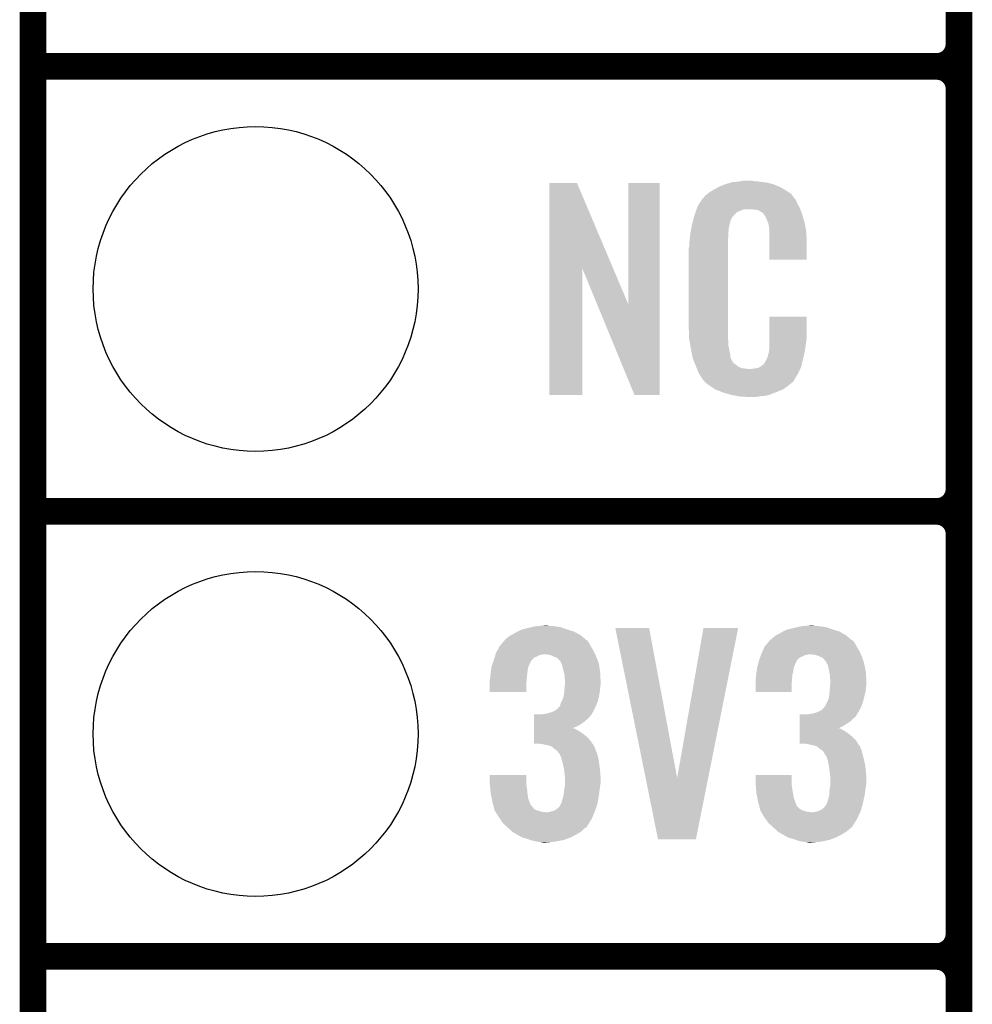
# Model space of a CAD drawing. Extents: x -1.3 to 24.2, y -3.9 to 39.2.
# Tile 2 of 21: x -1.3 to 4.1, y 1 to 6.6. Entities that reach past the tile are written whole.
import ezdxf

# ---------------------------------------------------------------- set-up
doc = ezdxf.new("R2010")
doc.units = 0
doc.layers.get('0').update_dxf_attribs({"linetype": 'CONTINUOUS'})
for name, color, linetype in [('GNSS_MAX_3_CLICK_V100_GKO', 9, 'CONTINUOUS'), ('GNSS_MAX_3_CLICK_V100_GTO', 11, 'CONTINUOUS'), ('GNSS_MAX_3_CLICK_V100_GTS', 8, 'CONTINUOUS')]:
    doc.layers.add(name, color=color, linetype=linetype)

# ---------------------------------------------------------------- blocks, each defined once
blk = doc.blocks.new('ROUND_22')
blk.add_circle((0, 0), 0.9271)

msp = doc.modelspace()

# ---------------------------------------------------------------- linework, layer by layer
at = {"layer": 'GNSS_MAX_3_CLICK_V100_GKO', "const_width": 0.1524}
msp.add_lwpolyline([(-1.27, -3.81), (-1.27, 36.83)], dxfattribs=at)
at = {"layer": 'GNSS_MAX_3_CLICK_V100_GTO', "const_width": 0.1524}
for points in [[(4.0132, -0.5588), (4.0132, 18.3388)], [(4.0132, 6.477), (4.0132, 8.763)], [(-1.27, 6.35), (3.8862, 6.35)], [(-1.27, 6.35), (3.8862, 6.35)], [(4.0132, 3.937), (4.0132, 6.223)], [(-1.27, 3.81), (3.8862, 3.81)], [(-1.27, 3.81), (3.8862, 3.81)], [(4.0132, 1.397), (4.0132, 3.683)], [(-1.27, 1.27), (3.8862, 1.27)], [(-1.27, 1.27), (3.8862, 1.27)]]:
    msp.add_lwpolyline(points, dxfattribs=at)
for points in [[(3.8862, 6.35, 0.4142136), (4.0132, 6.477)], [(4.0132, 6.223, 0.4142136), (3.8862, 6.35)], [(4.0132, 6.223, 0.4142136), (3.8862, 6.35)], [(3.8862, 3.81, 0.4142136), (4.0132, 3.937)], [(4.0132, 3.683, 0.4142136), (3.8862, 3.81)], [(4.0132, 3.683, 0.4142136), (3.8862, 3.81)], [(3.8862, 1.27, 0.4142136), (4.0132, 1.397)], [(4.0132, 1.143, 0.4142136), (3.8862, 1.27)], [(4.0132, 1.143, 0.4142136), (3.8862, 1.27)]]:
    msp.add_lwpolyline(points, format="xyb", dxfattribs=at)
at = {"layer": 'GNSS_MAX_3_CLICK_V100_GTO'}
for points in [[(1.676412, 5.196728), (1.67642, 5.684506), (2.040148, 5.196728), (1.833884, 5.684506)], [(1.67642, 5.684506), (1.676422, 5.68452), (1.833884, 5.684506), (1.676422, 5.68452)], [(2.12598, 4.993748), (2.126, 5.684498), (2.306306, 4.993748), (2.30632, 5.684498)], [(2.126, 5.684498), (2.126002, 5.68452), (2.30632, 5.684498), (2.126002, 5.68452)], [(2.672078, 5.67436), (2.679698, 5.6769), (2.962368, 5.67436), (2.956562, 5.6769)], [(2.679698, 5.6769), (2.69494, 5.68198), (2.956562, 5.6769), (2.936242, 5.68198)], [(2.69494, 5.68198), (2.711874, 5.68706), (2.936242, 5.68198), (2.91592, 5.68706)], [(2.711874, 5.68706), (2.720342, 5.6896), (2.91592, 5.68706), (2.8956, 5.6896)], [(2.720342, 5.6896), (2.75082, 5.69214), (2.8956, 5.6896), (2.87528, 5.69214)], [(2.75082, 5.69214), (2.76606, 5.69468), (2.87528, 5.69214), (2.860042, 5.69468)], [(2.76606, 5.69468), (2.781302, 5.69722), (2.844802, 5.69468), (2.834642, 5.69722)], [(2.562864, 5.610862), (2.579186, 5.623558), (3.06469, 5.610862), (3.055622, 5.623558)], [(2.579186, 5.623558), (2.58572, 5.62864), (3.055622, 5.623558), (3.047492, 5.62864)], [(2.58572, 5.62864), (2.597694, 5.63626), (3.047492, 5.62864), (3.0353, 5.63626)], [(2.597694, 5.63626), (2.61366, 5.646418), (3.0353, 5.63626), (3.01837, 5.646418)], [(2.61366, 5.646418), (2.637246, 5.65912), (3.01837, 5.646418), (2.9972, 5.65912)], [(2.637246, 5.65912), (2.64668, 5.6642), (2.9972, 5.65912), (2.98559, 5.6642)], [(2.64668, 5.6642), (2.672078, 5.67436), (2.98559, 5.6642), (2.962368, 5.67436)], [(2.522222, 5.552442), (2.532082, 5.56768), (3.099492, 5.552442), (3.09118, 5.56768)], [(2.532082, 5.56768), (2.546874, 5.590536), (3.09118, 5.56768), (3.081022, 5.590536)], [(2.546874, 5.590536), (2.550166, 5.595622), (3.081022, 5.590536), (3.07594, 5.595622)], [(2.550166, 5.595622), (2.555242, 5.598166), (3.07594, 5.595622), (3.073396, 5.598166)], [(2.555242, 5.598166), (2.556762, 5.6007), (3.073396, 5.598166), (3.070862, 5.6007)], [(2.556762, 5.6007), (2.55981, 5.605778), (3.070862, 5.6007), (3.06832, 5.605778)], [(2.55981, 5.605778), (2.562864, 5.610862), (3.06832, 5.605778), (3.06469, 5.610862)], [(2.50444, 5.50164), (2.510662, 5.519416), (2.7305, 5.50164), (2.74828, 5.519416)], [(2.510662, 5.519416), (2.515996, 5.534658), (2.74828, 5.519416), (2.786376, 5.534658)], [(2.515996, 5.53466), (2.517774, 5.539738), (3.108234, 5.53466), (3.10642, 5.539738)], [(2.515996, 5.534658), (2.515996, 5.53466), (2.786376, 5.534658), (2.834638, 5.53466)], [(2.517774, 5.539738), (2.522222, 5.552442), (3.10642, 5.539738), (3.099492, 5.552442)], [(2.85242, 5.53212), (2.834638, 5.53466), (3.109142, 5.53212), (3.108234, 5.53466)], [(2.867658, 5.52958), (2.85242, 5.53212), (3.110048, 5.52958), (3.109142, 5.53212)], [(2.875278, 5.524502), (2.867658, 5.52958), (3.111862, 5.524502), (3.110048, 5.52958)], [(2.890516, 5.516882), (2.875278, 5.524502), (3.114584, 5.516882), (3.111862, 5.524502)], [(2.895598, 5.511802), (2.890516, 5.516882), (3.116398, 5.511802), (3.114584, 5.516882)], [(2.901044, 5.50418), (2.895598, 5.511802), (3.119118, 5.50418), (3.116398, 5.511802)], [(2.4896, 5.443218), (2.49174, 5.45338), (2.70256, 5.443218), (2.70533, 5.45338)], [(2.49174, 5.45338), (2.496418, 5.471158), (2.70533, 5.45338), (2.710178, 5.471158)], [(2.496418, 5.471158), (2.502434, 5.494018), (2.710178, 5.471158), (2.722878, 5.494018)], [(2.502434, 5.494018), (2.50444, 5.50164), (2.722878, 5.494018), (2.7305, 5.50164)], [(2.908298, 5.494022), (2.901044, 5.50418), (3.122108, 5.494022), (3.119118, 5.50418)], [(2.91846, 5.47116), (2.908298, 5.494022), (3.128832, 5.47116), (3.122108, 5.494022)], [(2.922524, 5.461002), (2.91846, 5.47116), (3.13182, 5.461002), (3.128832, 5.47116)], [(2.92354, 5.45846), (2.922524, 5.461002), (3.13233, 5.45846), (3.13182, 5.461002)], [(2.926078, 5.453384), (2.92354, 5.45846), (3.133344, 5.453384), (3.13233, 5.45846)], [(2.92608, 5.450842), (2.926078, 5.453384), (3.133852, 5.450842), (3.133344, 5.453384)], [(2.47904, 5.38226), (2.481296, 5.402578), (2.69748, 5.38226), (2.69748, 5.402578)], [(2.481296, 5.402578), (2.48158, 5.405118), (2.69748, 5.402578), (2.697988, 5.405118)], [(2.48158, 5.405118), (2.483718, 5.415278), (2.697988, 5.405118), (2.70002, 5.415278)], [(2.483718, 5.415278), (2.486392, 5.427978), (2.70002, 5.415278), (2.70002, 5.427978)], [(2.486392, 5.427978), (2.48853, 5.438138), (2.70002, 5.427978), (2.70256, 5.438138)], [(2.48853, 5.438138), (2.4896, 5.443218), (2.70256, 5.438138), (2.70256, 5.443218)], [(2.92862, 5.438138), (2.92608, 5.450842), (3.136394, 5.438138), (3.133852, 5.450842)], [(2.93116, 5.42036), (2.92862, 5.438138), (3.139948, 5.42036), (3.136394, 5.438138)], [(2.93116, 5.410198), (2.93116, 5.42036), (3.14198, 5.410198), (3.139948, 5.42036)], [(2.93116, 5.34924), (2.93116, 5.410198), (3.14452, 5.34924), (3.14198, 5.410198)], [(2.47396, 5.34162), (2.4765, 5.3594), (2.69494, 5.34162), (2.69494, 5.3594)], [(2.47396, 5.323842), (2.47396, 5.34162), (2.69494, 5.323842), (2.69494, 5.34162)], [(2.4765, 5.3594), (2.476782, 5.361938), (2.69494, 5.3594), (2.69494, 5.361938)], [(2.476782, 5.361938), (2.47904, 5.38226), (2.69494, 5.361938), (2.69748, 5.38226)], [(2.93116, 5.247662), (2.93116, 5.34924), (3.144498, 5.247662), (3.14452, 5.34924)], [(2.47142, 5.311142), (2.47396, 5.323842), (2.69494, 5.311142), (2.69494, 5.323842)], [(2.47142, 4.86156), (2.47142, 5.311142), (2.69494, 4.86156), (2.69494, 5.311142)], [(3.144498, 5.24764), (2.93116, 5.247662), (3.144498, 5.24764), (3.144498, 5.247662)], [(1.6764, 4.475502), (1.676412, 5.196728), (1.864338, 4.475502), (1.86436, 5.196728)], [(1.947996, 4.993748), (1.86436, 5.196728), (2.12598, 4.993748), (2.040148, 5.196728)], [(2.161536, 4.475494), (1.947996, 4.993748), (2.306298, 4.475494), (2.306306, 4.993748)], [(2.931166, 4.798058), (2.93118, 4.922498), (3.14452, 4.798058), (3.14452, 4.922498)], [(2.93118, 4.922498), (2.931182, 4.92252), (3.14452, 4.922498), (2.931182, 4.92252)], [(2.473772, 4.79806), (2.47142, 4.86156), (2.69494, 4.79806), (2.69494, 4.86156)], [(2.47396, 4.792982), (2.473772, 4.79806), (2.695666, 4.792982), (2.69494, 4.79806)], [(2.47617, 4.780278), (2.47396, 4.792982), (2.69748, 4.780278), (2.695666, 4.792982)], [(2.480146, 4.757418), (2.47617, 4.780278), (2.69748, 4.757418), (2.69748, 4.780278)], [(2.931162, 4.76504), (2.931164, 4.78282), (3.13944, 4.76504), (3.14198, 4.78282)], [(2.931164, 4.78282), (2.931166, 4.798058), (3.14198, 4.78282), (3.14452, 4.798058)], [(2.48412, 4.73456), (2.480146, 4.757418), (2.702294, 4.73456), (2.69748, 4.757418)], [(2.489202, 4.70916), (2.48412, 4.73456), (2.70764, 4.70916), (2.702294, 4.73456)], [(2.92862, 4.724402), (2.929128, 4.726942), (3.133762, 4.724402), (3.13436, 4.726942)], [(2.92862, 4.716784), (2.92862, 4.724402), (3.131968, 4.716784), (3.133762, 4.724402)], [(2.929128, 4.726942), (2.93116, 4.737102), (3.13436, 4.726942), (3.135714, 4.737102)], [(2.93116, 4.737102), (2.931162, 4.76504), (3.135714, 4.737102), (3.13944, 4.76504)], [(2.493774, 4.686298), (2.489202, 4.70916), (2.710182, 4.686298), (2.70764, 4.70916)], [(2.49428, 4.683762), (2.493774, 4.686298), (2.711452, 4.683762), (2.710182, 4.686298)], [(2.501602, 4.66598), (2.49428, 4.683762), (2.720342, 4.66598), (2.711452, 4.683762)], [(2.50265, 4.663436), (2.501602, 4.66598), (2.722882, 4.663436), (2.720342, 4.66598)], [(2.905762, 4.6609), (2.91846, 4.68376), (3.119118, 4.6609), (3.1242, 4.68376)], [(2.91846, 4.68376), (2.918462, 4.683762), (3.1242, 4.68376), (3.1242, 4.683762)], [(2.918462, 4.683762), (2.92608, 4.709162), (3.1242, 4.683762), (3.130176, 4.709162)], [(2.92608, 4.709162), (2.926082, 4.711704), (3.130176, 4.709162), (3.130774, 4.711704)], [(2.926082, 4.711704), (2.92862, 4.716784), (3.130774, 4.711704), (3.131968, 4.716784)], [(2.50474, 4.65836), (2.50265, 4.663436), (2.725424, 4.65836), (2.722882, 4.663436)], [(2.506832, 4.65328), (2.50474, 4.65836), (2.73304, 4.65328), (2.725424, 4.65836)], [(2.50997, 4.64566), (2.506832, 4.65328), (2.7432, 4.64566), (2.73304, 4.65328)], [(2.51206, 4.64058), (2.50997, 4.64566), (2.749552, 4.64058), (2.7432, 4.64566)], [(2.514014, 4.6355), (2.51206, 4.64058), (2.755902, 4.6355), (2.749552, 4.64058)], [(2.516946, 4.62788), (2.514014, 4.6355), (2.773684, 4.62788), (2.755902, 4.6355)], [(2.517922, 4.62534), (2.516946, 4.62788), (2.794, 4.62534), (2.773684, 4.62788)], [(2.5189, 4.6228), (2.517922, 4.62534), (2.816862, 4.6228), (2.794, 4.62534)], [(2.52476, 4.60756), (2.5189, 4.6228), (3.099696, 4.60756), (3.106866, 4.6228)], [(2.816862, 4.6228), (2.827022, 4.622802), (3.106866, 4.6228), (3.106868, 4.622802)], [(2.827022, 4.622802), (2.834644, 4.62534), (3.106868, 4.622802), (3.108062, 4.62534)], [(2.844802, 4.62534), (2.870202, 4.63042), (3.108062, 4.62534), (3.110452, 4.63042)], [(2.870202, 4.63042), (2.882896, 4.638038), (3.110452, 4.63042), (3.114038, 4.638038)], [(2.882896, 4.638038), (2.8829, 4.63804), (3.114038, 4.638038), (3.114038, 4.63804)], [(2.8829, 4.63804), (2.893064, 4.64566), (3.114038, 4.63804), (3.115732, 4.64566)], [(2.893064, 4.64566), (2.895606, 4.645674), (3.115732, 4.64566), (3.115734, 4.645674)], [(2.895606, 4.645674), (2.898142, 4.65074), (3.115734, 4.645674), (3.11686, 4.65074)], [(2.898142, 4.65074), (2.905762, 4.6609), (3.11686, 4.65074), (3.119118, 4.6609)], [(2.531818, 4.59486), (2.52476, 4.60756), (3.09372, 4.59486), (3.099696, 4.60756)], [(2.537462, 4.584698), (2.531818, 4.59486), (3.087622, 4.584698), (3.09372, 4.59486)], [(2.54762, 4.56946), (2.537462, 4.584698), (3.07848, 4.56946), (3.087622, 4.584698)], [(2.550154, 4.566926), (2.54762, 4.56946), (3.076958, 4.566926), (3.07848, 4.56946)], [(2.55016, 4.564386), (2.550154, 4.566926), (3.075434, 4.564386), (3.076958, 4.566926)], [(2.556694, 4.55676), (2.55016, 4.564386), (3.07086, 4.55676), (3.075434, 4.564386)], [(2.561048, 4.551678), (2.556694, 4.55676), (3.068316, 4.551678), (3.07086, 4.55676)], [(2.565398, 4.5466), (2.561048, 4.551678), (3.061968, 4.5466), (3.068316, 4.551678)], [(2.572172, 4.54152), (2.565398, 4.5466), (3.05562, 4.54152), (3.061968, 4.5466)], [(2.58572, 4.53136), (2.572172, 4.54152), (3.043768, 4.53136), (3.05562, 4.54152)], [(2.593342, 4.52628), (2.58572, 4.53136), (3.037842, 4.52628), (3.043768, 4.53136)], [(2.620012, 4.5085), (2.593342, 4.52628), (3.01244, 4.5085), (3.037842, 4.52628)], [(2.623818, 4.505962), (2.620012, 4.5085), (3.006518, 4.505962), (3.01244, 4.5085)], [(2.656476, 4.49326), (2.623818, 4.505962), (2.97688, 4.49326), (3.006518, 4.505962)], [(1.864338, 4.47548), (1.6764, 4.475502), (1.864338, 4.47548), (1.864338, 4.475502)], [(2.306298, 4.47548), (2.161536, 4.475494), (2.306298, 4.47548), (2.306298, 4.475494)], [(2.66954, 4.488178), (2.656476, 4.49326), (2.96381, 4.488178), (2.97688, 4.49326)], [(2.712718, 4.47548), (2.66954, 4.488178), (2.931158, 4.47548), (2.96381, 4.488178)], [(2.739814, 4.4704), (2.712718, 4.47548), (2.908298, 4.4704), (2.931158, 4.47548)], [(2.75336, 4.46786), (2.739814, 4.4704), (2.88036, 4.46786), (2.908298, 4.4704)], [(2.77114, 4.46532), (2.75336, 4.46786), (2.865118, 4.46532), (2.88036, 4.46786)], [(2.799078, 4.46278), (2.786378, 4.46532), (2.849878, 4.46278), (2.865118, 4.46532)], [(1.55194, 3.14452), (1.57479, 3.149598), (1.754122, 3.14452), (1.739902, 3.149598)], [(1.57479, 3.149598), (1.597662, 3.15468), (1.739902, 3.149598), (1.70688, 3.15468)], [(1.597662, 3.15468), (1.62433, 3.15722), (1.70688, 3.15468), (1.676402, 3.15722)], [(1.62433, 3.15722), (1.650998, 3.15976), (1.676402, 3.15722), (1.666242, 3.15976)], [(3.06832, 3.14452), (3.09117, 3.149598), (3.268978, 3.14452), (3.253742, 3.149598)], [(3.09117, 3.149598), (3.114042, 3.15468), (3.253742, 3.149598), (3.22072, 3.15468)], [(3.114042, 3.15468), (3.14071, 3.15722), (3.22072, 3.15468), (3.19278, 3.15722)], [(3.14071, 3.15722), (3.167378, 3.15976), (3.19278, 3.15722), (3.180082, 3.15976)], [(1.4351, 3.08864), (1.45288, 3.101342), (1.872212, 3.08864), (1.857198, 3.101342)], [(1.45288, 3.101342), (1.457532, 3.10388), (1.857198, 3.101342), (1.854198, 3.10388)], [(1.457532, 3.10388), (1.48082, 3.11658), (1.854198, 3.10388), (1.830388, 3.11658)], [(1.48082, 3.11658), (1.49497, 3.1242), (1.830388, 3.11658), (1.816102, 3.1242)], [(1.49497, 3.1242), (1.513842, 3.134362), (1.816102, 3.1242), (1.783582, 3.134362)], [(1.513842, 3.134362), (1.52336, 3.1369), (1.783582, 3.134362), (1.77546, 3.1369)], [(1.52336, 3.1369), (1.55194, 3.14452), (1.77546, 3.1369), (1.754122, 3.14452)], [(2.052348, 3.144502), (2.052344, 3.144518), (2.245364, 3.144502), (2.052344, 3.144518)], [(2.225302, 2.28866), (2.052348, 3.144502), (2.405402, 2.28866), (2.245364, 3.144502)], [(2.405402, 2.28866), (2.555252, 3.144494), (2.582174, 2.28866), (2.753356, 3.144494)], [(2.555252, 3.144494), (2.555258, 3.14452), (2.753356, 3.144494), (2.555258, 3.14452)], [(2.95148, 3.08864), (2.966722, 3.101342), (3.386052, 3.08864), (3.371038, 3.101342)], [(2.966722, 3.101342), (2.971374, 3.10388), (3.371038, 3.101342), (3.368038, 3.10388)], [(2.971374, 3.10388), (2.99466, 3.11658), (3.368038, 3.10388), (3.345816, 3.11658)], [(2.99466, 3.11658), (3.00881, 3.1242), (3.345816, 3.11658), (3.332482, 3.1242)], [(3.00881, 3.1242), (3.027684, 3.134362), (3.332482, 3.1242), (3.299962, 3.134362)], [(3.027684, 3.134362), (3.037836, 3.1369), (3.299962, 3.134362), (3.29184, 3.1369)], [(3.037836, 3.1369), (3.06832, 3.14452), (3.29184, 3.1369), (3.268978, 3.14452)], [(1.37837, 3.014978), (1.39192, 3.040378), (1.92786, 3.014978), (1.912622, 3.040378)], [(1.39192, 3.04038), (1.411262, 3.06324), (1.91262, 3.04038), (1.899922, 3.06324)], [(1.39192, 3.040378), (1.39192, 3.04038), (1.912622, 3.040378), (1.91262, 3.04038)], [(1.411262, 3.06324), (1.419856, 3.073396), (1.899922, 3.06324), (1.8923, 3.073396)], [(1.419856, 3.073396), (1.419858, 3.073398), (1.8923, 3.073396), (1.892298, 3.073398)], [(1.419858, 3.073398), (1.422398, 3.075938), (1.892298, 3.073398), (1.887224, 3.075938)], [(1.422398, 3.075938), (1.4351, 3.08864), (1.887224, 3.075938), (1.872212, 3.08864)], [(2.893904, 3.014978), (2.90576, 3.04038), (3.44424, 3.014978), (3.429, 3.04038)], [(2.90576, 3.04038), (2.9251, 3.063238), (3.429, 3.04038), (3.416302, 3.063238)], [(2.9251, 3.063238), (2.933698, 3.073398), (3.416302, 3.063238), (3.40614, 3.073398)], [(2.933698, 3.073398), (2.936238, 3.075938), (3.40614, 3.073398), (3.401064, 3.075938)], [(2.936238, 3.075938), (2.938782, 3.078482), (3.401064, 3.075938), (3.398058, 3.078482)], [(2.938782, 3.078482), (2.95148, 3.08864), (3.398058, 3.078482), (3.386052, 3.08864)], [(1.36366, 2.976876), (1.365248, 2.98196), (1.590038, 2.976876), (1.60528, 2.98196)], [(1.365248, 2.98196), (1.36763, 2.98958), (1.60528, 2.98196), (1.617978, 2.98958)], [(1.36763, 2.98958), (1.369218, 2.99466), (1.617978, 2.98958), (1.643378, 2.99466)], [(1.369218, 2.99466), (1.3716, 3.002282), (1.93724, 2.99466), (1.933722, 3.002282)], [(1.3716, 3.002282), (1.37837, 3.014978), (1.933722, 3.002282), (1.92786, 3.014978)], [(1.673858, 2.99212), (1.650998, 2.99466), (1.938412, 2.99212), (1.93724, 2.99466)], [(1.691638, 2.987042), (1.673858, 2.99212), (1.940756, 2.987042), (1.938412, 2.99212)], [(1.701802, 2.98196), (1.691638, 2.987042), (1.9431, 2.98196), (1.940756, 2.987042)], [(1.70688, 2.97942), (1.701802, 2.98196), (1.944116, 2.97942), (1.9431, 2.98196)], [(1.719576, 2.97434), (1.70688, 2.97942), (1.946148, 2.97434), (1.944116, 2.97942)], [(2.878454, 2.976878), (2.88036, 2.98196), (3.10642, 2.976878), (3.11912, 2.98196)], [(2.88036, 2.98196), (2.883216, 2.989578), (3.11912, 2.98196), (3.134358, 2.989578)], [(2.883216, 2.989578), (2.88417, 2.99212), (3.134358, 2.989578), (3.14706, 2.99212)], [(2.88417, 2.99212), (2.885122, 2.99466), (3.14706, 2.99212), (3.157218, 2.99466)], [(2.885122, 2.99466), (2.88798, 3.00228), (3.453618, 2.99466), (3.450102, 3.00228)], [(2.88798, 3.00228), (2.893904, 3.014978), (3.450102, 3.00228), (3.44424, 3.014978)], [(3.187698, 2.99212), (3.167378, 2.99466), (3.45479, 2.99212), (3.453618, 2.99466)], [(3.208018, 2.987042), (3.187698, 2.99212), (3.457134, 2.987042), (3.45479, 2.99212)], [(3.218186, 2.981958), (3.208018, 2.987042), (3.45948, 2.981958), (3.457134, 2.987042)], [(3.22326, 2.97942), (3.218186, 2.981958), (3.460326, 2.97942), (3.45948, 2.981958)], [(3.235956, 2.97434), (3.22326, 2.97942), (3.46202, 2.97434), (3.460326, 2.97942)], [(1.345474, 2.918456), (1.346202, 2.923542), (1.55448, 2.918456), (1.556514, 2.923542)], [(1.346202, 2.923542), (1.352972, 2.943856), (1.556514, 2.923542), (1.56464, 2.943856)], [(1.352972, 2.943856), (1.353818, 2.946394), (1.56464, 2.943856), (1.567174, 2.946394)], [(1.353818, 2.946394), (1.354664, 2.948936), (1.567174, 2.946394), (1.56718, 2.948936)], [(1.354664, 2.948936), (1.3589, 2.96164), (1.56718, 2.948936), (1.575646, 2.96164)], [(1.3589, 2.96164), (1.359692, 2.96418), (1.575646, 2.96164), (1.57734, 2.96418)], [(1.359692, 2.96418), (1.36366, 2.976876), (1.57734, 2.96418), (1.590038, 2.976876)], [(1.739894, 2.954026), (1.719576, 2.97434), (1.954274, 2.954026), (1.946148, 2.97434)], [(1.7399, 2.951484), (1.739894, 2.954026), (1.95529, 2.951484), (1.954274, 2.954026)], [(1.743714, 2.943856), (1.7399, 2.951484), (1.95834, 2.943856), (1.95529, 2.951484)], [(1.74752, 2.936242), (1.743714, 2.943856), (1.959484, 2.936242), (1.95834, 2.943856)], [(1.7526, 2.91592), (1.74752, 2.936242), (1.962532, 2.91592), (1.959484, 2.936242)], [(2.861852, 2.918456), (2.86258, 2.923542), (3.07086, 2.918456), (3.072894, 2.923542)], [(2.86258, 2.923542), (2.867996, 2.943856), (3.072894, 2.923542), (3.08102, 2.943856)], [(2.867996, 2.943856), (2.868674, 2.946394), (3.08102, 2.943856), (3.083554, 2.946394)], [(2.868674, 2.946394), (2.869352, 2.948936), (3.083554, 2.946394), (3.08356, 2.948936)], [(2.869352, 2.948936), (2.87274, 2.96164), (3.08356, 2.948936), (3.08991, 2.96164)], [(2.87274, 2.96164), (2.87369, 2.964176), (3.08991, 2.96164), (3.091178, 2.964176)], [(2.87369, 2.964176), (2.878454, 2.976878), (3.091178, 2.964176), (3.10642, 2.976878)], [(3.243578, 2.966722), (3.235956, 2.97434), (3.46456, 2.966722), (3.46202, 2.97434)], [(3.24866, 2.9591), (3.243578, 2.966722), (3.4671, 2.9591), (3.46456, 2.966722)], [(3.253734, 2.954026), (3.24866, 2.9591), (3.468792, 2.954026), (3.4671, 2.9591)], [(3.25374, 2.951484), (3.253734, 2.954026), (3.469638, 2.951484), (3.468792, 2.954026)], [(3.258824, 2.943858), (3.25374, 2.951484), (3.47218, 2.943858), (3.469638, 2.951484)], [(3.263898, 2.936244), (3.258824, 2.943858), (3.473704, 2.936244), (3.47218, 2.943858)], [(3.26898, 2.91592), (3.263898, 2.936244), (3.477768, 2.91592), (3.473704, 2.936244)], [(1.33858, 2.860042), (1.340426, 2.88036), (1.547552, 2.860042), (1.5494, 2.88036)], [(1.340426, 2.88036), (1.34112, 2.88798), (1.5494, 2.88036), (1.550352, 2.88798)], [(1.34112, 2.88798), (1.342934, 2.90068), (1.550352, 2.88798), (1.55194, 2.90068)], [(1.342934, 2.90068), (1.345474, 2.918456), (1.55194, 2.90068), (1.55448, 2.918456)], [(1.758698, 2.893058), (1.7526, 2.91592), (1.96596, 2.893058), (1.962532, 2.91592)], [(1.76276, 2.877824), (1.758698, 2.893058), (1.966686, 2.877824), (1.96596, 2.893058)], [(1.76276, 2.860042), (1.76276, 2.877824), (1.967534, 2.860042), (1.966686, 2.877824)], [(2.85496, 2.860042), (2.856806, 2.880358), (3.061392, 2.860042), (3.06324, 2.880358)], [(2.856806, 2.880358), (2.8575, 2.88798), (3.06324, 2.880358), (3.065144, 2.88798)], [(2.8575, 2.88798), (2.859314, 2.90068), (3.065144, 2.88798), (3.06832, 2.90068)], [(2.859314, 2.90068), (2.861852, 2.918456), (3.06832, 2.90068), (3.07086, 2.918456)], [(3.273554, 2.893058), (3.26898, 2.91592), (3.48234, 2.893058), (3.477768, 2.91592)], [(3.2766, 2.877822), (3.273554, 2.893058), (3.483066, 2.877822), (3.48234, 2.893058)], [(3.2766, 2.860042), (3.2766, 2.877822), (3.483914, 2.860042), (3.483066, 2.877822)], [(1.33604, 2.849882), (1.336674, 2.85242), (1.546648, 2.849882), (1.54686, 2.85242)], [(1.33604, 2.821942), (1.33604, 2.849882), (1.54432, 2.821942), (1.546648, 2.849882)], [(1.33604, 2.778782), (1.33604, 2.821942), (1.544298, 2.778782), (1.54432, 2.821942)], [(1.336674, 2.85242), (1.33858, 2.860042), (1.54686, 2.85242), (1.547552, 2.860042)], [(1.7653, 2.847342), (1.76276, 2.860042), (1.968138, 2.847342), (1.967534, 2.860042)], [(1.762954, 2.80162), (1.764518, 2.82194), (1.96596, 2.80162), (1.9685, 2.82194)], [(1.764518, 2.82194), (1.7653, 2.832098), (1.9685, 2.82194), (1.9685, 2.832098)], [(1.7653, 2.83972), (1.7653, 2.847342), (1.9685, 2.83972), (1.968138, 2.847342)], [(1.7653, 2.832098), (1.7653, 2.83972), (1.9685, 2.832098), (1.9685, 2.83972)], [(2.85242, 2.849882), (2.853054, 2.85242), (3.060488, 2.849882), (3.0607, 2.85242)], [(2.85242, 2.821942), (2.85242, 2.849882), (3.05816, 2.821942), (3.060488, 2.849882)], [(2.85242, 2.778782), (2.85242, 2.821942), (3.058138, 2.778782), (3.05816, 2.821942)], [(2.853054, 2.85242), (2.85496, 2.860042), (3.0607, 2.85242), (3.061392, 2.860042)], [(3.27914, 2.847342), (3.2766, 2.860042), (3.484518, 2.847342), (3.483914, 2.860042)], [(3.276794, 2.80162), (3.278358, 2.82194), (3.48234, 2.80162), (3.48488, 2.82194)], [(3.278358, 2.82194), (3.27914, 2.832098), (3.48488, 2.82194), (3.48488, 2.832098)], [(3.27914, 2.83972), (3.27914, 2.847342), (3.48488, 2.83972), (3.484518, 2.847342)], [(3.27914, 2.832098), (3.27914, 2.83972), (3.48488, 2.832098), (3.48488, 2.83972)], [(1.544298, 2.77876), (1.33604, 2.778782), (1.544298, 2.77876), (1.544298, 2.778782)], [(1.756154, 2.75082), (1.76022, 2.77114), (1.95834, 2.75082), (1.962034, 2.77114)], [(1.76022, 2.77114), (1.760912, 2.77876), (1.962034, 2.77114), (1.96342, 2.77876)], [(1.760912, 2.77876), (1.76276, 2.79908), (1.96342, 2.77876), (1.965676, 2.79908)], [(1.76276, 2.79908), (1.762954, 2.80162), (1.965676, 2.79908), (1.96596, 2.80162)], [(3.058138, 2.77876), (2.85242, 2.778782), (3.058138, 2.77876), (3.058138, 2.778782)], [(3.272026, 2.75082), (3.27406, 2.77114), (3.47218, 2.75082), (3.477722, 2.77114)], [(3.27406, 2.77114), (3.274752, 2.778758), (3.477722, 2.77114), (3.4798, 2.778758)], [(3.274752, 2.778758), (3.2766, 2.79908), (3.4798, 2.778758), (3.482056, 2.79908)], [(3.2766, 2.79908), (3.276794, 2.80162), (3.482056, 2.79908), (3.48234, 2.80162)], [(1.717042, 2.679702), (1.737362, 2.700024), (1.932246, 2.679702), (1.941484, 2.700024)], [(1.737362, 2.700024), (1.739902, 2.712722), (1.941484, 2.700024), (1.947256, 2.712722)], [(1.739902, 2.712722), (1.743708, 2.720338), (1.947256, 2.712722), (1.95072, 2.720338)], [(1.743708, 2.720338), (1.74752, 2.72796), (1.95072, 2.720338), (1.952624, 2.72796)], [(1.74752, 2.72796), (1.75514, 2.745742), (1.952624, 2.72796), (1.95707, 2.745742)], [(1.75514, 2.745742), (1.756154, 2.75082), (1.95707, 2.745742), (1.95834, 2.75082)], [(3.246118, 2.694938), (3.2512, 2.700024), (3.455322, 2.694938), (3.457172, 2.700024)], [(3.2512, 2.700024), (3.25628, 2.71272), (3.457172, 2.700024), (3.461786, 2.71272)], [(3.25628, 2.71272), (3.26009, 2.72034), (3.461786, 2.71272), (3.464558, 2.72034)], [(3.26009, 2.72034), (3.2639, 2.72796), (3.464558, 2.72034), (3.466462, 2.72796)], [(3.2639, 2.72796), (3.27152, 2.745744), (3.466462, 2.72796), (3.47091, 2.745744)], [(3.27152, 2.745744), (3.272026, 2.75082), (3.47091, 2.745744), (3.47218, 2.75082)], [(1.58752, 2.63906), (1.587522, 2.65176), (1.90754, 2.63906), (1.9177, 2.65176)], [(1.633222, 2.65176), (1.64592, 2.6543), (1.9177, 2.65176), (1.91897, 2.6543)], [(1.64592, 2.6543), (1.663702, 2.65684), (1.91897, 2.6543), (1.92024, 2.65684)], [(1.663702, 2.65684), (1.681466, 2.661916), (1.92024, 2.65684), (1.922778, 2.661916)], [(1.681466, 2.661916), (1.68148, 2.66192), (1.922778, 2.661916), (1.92278, 2.66192)], [(1.68148, 2.66192), (1.688252, 2.66446), (1.92278, 2.66192), (1.925318, 2.66446)], [(1.688252, 2.66446), (1.701802, 2.669542), (1.925318, 2.66446), (1.927628, 2.669542)], [(1.701802, 2.669542), (1.717042, 2.679702), (1.927628, 2.669542), (1.932246, 2.679702)], [(3.1039, 2.639058), (3.103902, 2.65176), (3.423916, 2.639058), (3.431538, 2.65176)], [(3.149602, 2.65176), (3.14961, 2.651762), (3.431538, 2.65176), (3.43154, 2.651762)], [(3.14961, 2.651762), (3.1623, 2.6543), (3.43154, 2.651762), (3.432808, 2.6543)], [(3.1623, 2.6543), (3.180082, 2.65684), (3.432808, 2.6543), (3.434078, 2.65684)], [(3.180082, 2.65684), (3.197848, 2.661916), (3.434078, 2.65684), (3.436618, 2.661916)], [(3.197848, 2.661916), (3.197862, 2.66192), (3.436618, 2.661916), (3.43662, 2.66192)], [(3.197862, 2.66192), (3.203788, 2.66446), (3.43662, 2.66192), (3.439158, 2.66446)], [(3.203788, 2.66446), (3.215642, 2.66954), (3.439158, 2.66446), (3.441928, 2.66954)], [(3.215642, 2.66954), (3.23342, 2.679704), (3.441928, 2.66954), (3.447474, 2.679704)], [(3.23342, 2.679704), (3.244, 2.692398), (3.447474, 2.679704), (3.4544, 2.692398)], [(3.244, 2.692398), (3.246118, 2.694938), (3.4544, 2.692398), (3.455322, 2.694938)], [(1.587512, 2.58318), (1.587514, 2.59842), (1.833882, 2.58318), (1.859282, 2.59842)], [(1.587514, 2.59842), (1.587516, 2.61112), (1.859282, 2.59842), (1.877062, 2.61112)], [(1.587516, 2.61112), (1.587518, 2.62636), (1.877062, 2.61112), (1.89484, 2.62636)], [(1.587518, 2.62636), (1.58752, 2.63906), (1.89484, 2.62636), (1.90754, 2.63906)], [(3.103892, 2.58318), (3.103894, 2.59842), (3.35026, 2.58318), (3.37312, 2.59842)], [(3.103894, 2.59842), (3.103896, 2.61112), (3.37312, 2.59842), (3.393438, 2.61112)], [(3.103896, 2.61112), (3.103898, 2.626362), (3.393438, 2.61112), (3.408682, 2.626362)], [(3.103898, 2.626362), (3.1039, 2.639058), (3.408682, 2.626362), (3.423916, 2.639058)], [(1.587504, 2.52222), (1.587506, 2.54), (1.892302, 2.52222), (1.86944, 2.54)], [(1.587506, 2.54), (1.587508, 2.5527), (1.86944, 2.54), (1.851662, 2.5527)], [(1.587508, 2.5527), (1.58751, 2.56286), (1.851662, 2.5527), (1.83388, 2.56286)], [(1.58751, 2.57302), (1.587512, 2.58318), (1.808594, 2.57302), (1.833882, 2.58318)], [(1.58751, 2.57048), (1.58751, 2.57302), (1.821182, 2.57048), (1.811022, 2.57302)], [(1.58751, 2.56286), (1.58751, 2.57048), (1.83388, 2.56286), (1.821182, 2.57048)], [(3.103884, 2.522222), (3.103886, 2.54), (3.40614, 2.522222), (3.38582, 2.54)], [(3.103886, 2.54), (3.103888, 2.5527), (3.38582, 2.54), (3.368042, 2.5527)], [(3.103888, 2.5527), (3.10389, 2.56286), (3.368042, 2.5527), (3.35026, 2.56286)], [(3.10389, 2.57302), (3.103892, 2.58318), (3.324974, 2.57302), (3.35026, 2.58318)], [(3.10389, 2.57048), (3.10389, 2.57302), (3.337562, 2.57048), (3.327402, 2.57302)], [(3.10389, 2.56286), (3.10389, 2.57048), (3.35026, 2.56286), (3.337562, 2.57048)], [(1.5875, 2.484142), (1.587502, 2.5019), (1.92251, 2.484142), (1.91008, 2.5019)], [(1.623058, 2.48412), (1.5875, 2.484142), (1.922526, 2.48412), (1.92251, 2.484142)], [(1.587502, 2.5019), (1.587504, 2.52222), (1.91008, 2.5019), (1.892302, 2.52222)], [(1.661168, 2.476498), (1.623058, 2.48412), (1.92786, 2.476498), (1.922526, 2.48412)], [(1.673858, 2.47396), (1.661168, 2.476498), (1.92913, 2.47396), (1.92786, 2.476498)], [(1.691638, 2.46634), (1.673858, 2.47396), (1.93294, 2.46634), (1.92913, 2.47396)], [(3.10388, 2.484142), (3.103882, 2.501898), (3.437124, 2.484142), (3.426462, 2.501898)], [(3.139438, 2.48412), (3.10388, 2.484142), (3.437138, 2.48412), (3.437124, 2.484142)], [(3.103882, 2.501898), (3.103884, 2.522222), (3.426462, 2.501898), (3.40614, 2.522222)], [(3.16484, 2.47904), (3.139438, 2.48412), (3.440188, 2.47904), (3.437138, 2.48412)], [(3.17627, 2.4765), (3.16484, 2.47904), (3.441712, 2.4765), (3.440188, 2.47904)], [(3.176332, 2.476486), (3.17627, 2.4765), (3.444246, 2.476486), (3.441712, 2.4765)], [(3.187698, 2.47396), (3.176332, 2.476486), (3.44551, 2.47396), (3.444246, 2.476486)], [(3.208016, 2.46634), (3.187698, 2.47396), (3.44932, 2.46634), (3.44551, 2.47396)], [(1.70688, 2.45364), (1.691638, 2.46634), (1.938384, 2.45364), (1.93294, 2.46634)], [(1.713652, 2.44856), (1.70688, 2.45364), (1.94056, 2.44856), (1.938384, 2.45364)], [(1.717038, 2.44602), (1.713652, 2.44856), (1.941514, 2.44602), (1.94056, 2.44856)], [(1.724658, 2.438402), (1.717038, 2.44602), (1.94437, 2.438402), (1.941514, 2.44602)], [(1.72974, 2.43078), (1.724658, 2.438402), (1.947228, 2.43078), (1.94437, 2.438402)], [(1.732278, 2.428242), (1.72974, 2.43078), (1.948178, 2.428242), (1.947228, 2.43078)], [(1.732278, 2.42824), (1.732278, 2.428242), (1.94818, 2.42824), (1.948178, 2.428242)], [(1.74244, 2.40792), (1.732278, 2.42824), (1.953722, 2.40792), (1.94818, 2.42824)], [(3.220718, 2.453642), (3.208016, 2.46634), (3.454762, 2.453642), (3.44932, 2.46634)], [(3.229192, 2.448558), (3.220718, 2.453642), (3.45694, 2.448558), (3.454762, 2.453642)], [(3.233418, 2.446022), (3.229192, 2.448558), (3.457576, 2.446022), (3.45694, 2.448558)], [(3.241036, 2.438402), (3.233418, 2.446022), (3.45948, 2.438402), (3.457576, 2.446022)], [(3.24358, 2.430784), (3.241036, 2.438402), (3.461384, 2.430784), (3.45948, 2.438402)], [(3.246118, 2.428242), (3.24358, 2.430784), (3.46202, 2.428242), (3.461384, 2.430784)], [(3.24612, 2.42824), (3.246118, 2.428242), (3.46202, 2.42824), (3.46202, 2.428242)], [(3.258818, 2.407922), (3.24612, 2.42824), (3.467562, 2.407922), (3.46202, 2.42824)], [(1.744726, 2.4003), (1.74244, 2.40792), (1.9558, 2.4003), (1.953722, 2.40792)], [(1.75006, 2.382518), (1.744726, 2.4003), (1.958536, 2.382518), (1.9558, 2.4003)], [(1.753448, 2.36728), (1.75006, 2.382518), (1.96088, 2.36728), (1.958536, 2.382518)], [(1.76022, 2.3368), (1.753448, 2.36728), (1.96469, 2.3368), (1.96088, 2.36728)], [(3.261106, 2.4003), (3.258818, 2.407922), (3.46964, 2.4003), (3.467562, 2.407922)], [(3.26644, 2.382522), (3.261106, 2.4003), (3.473744, 2.382522), (3.46964, 2.4003)], [(3.268982, 2.367278), (3.26644, 2.382522), (3.47726, 2.367278), (3.473744, 2.382522)], [(3.27406, 2.3368), (3.268982, 2.367278), (3.48107, 2.3368), (3.47726, 2.367278)], [(1.33604, 2.263138), (1.33606, 2.306298), (1.54432, 2.263138), (1.54432, 2.306298)], [(1.33606, 2.306298), (1.336062, 2.30632), (1.54432, 2.306298), (1.336062, 2.30632)], [(1.76135, 2.32664), (1.76022, 2.3368), (1.96596, 2.32664), (1.96469, 2.3368)], [(1.76276, 2.31394), (1.76135, 2.32664), (1.966754, 2.31394), (1.96596, 2.32664)], [(1.7653, 2.29616), (1.76276, 2.31394), (1.967866, 2.29616), (1.966754, 2.31394)], [(2.85242, 2.263138), (2.85244, 2.306298), (3.05816, 2.263138), (3.05816, 2.306298)], [(2.85244, 2.306298), (2.852442, 2.30632), (3.05816, 2.306298), (2.852442, 2.30632)], [(3.27519, 2.32664), (3.27406, 2.3368), (3.48234, 2.32664), (3.48107, 2.3368)], [(3.2766, 2.31394), (3.27519, 2.32664), (3.483134, 2.31394), (3.48234, 2.32664)], [(3.27914, 2.29616), (3.2766, 2.31394), (3.484246, 2.29616), (3.483134, 2.31394)], [(1.336464, 2.25806), (1.33604, 2.263138), (1.54432, 2.25806), (1.54432, 2.263138)], [(1.338158, 2.23774), (1.336464, 2.25806), (1.54686, 2.23774), (1.54432, 2.25806)], [(1.764452, 2.24282), (1.7653, 2.247902), (1.96596, 2.24282), (1.966806, 2.247902)], [(1.7653, 2.286002), (1.7653, 2.29616), (1.9685, 2.286002), (1.967866, 2.29616)], [(1.7653, 2.258058), (1.7653, 2.286002), (1.9685, 2.258058), (1.9685, 2.286002)], [(1.7653, 2.247902), (1.7653, 2.258058), (1.966806, 2.247902), (1.9685, 2.258058)], [(2.296156, 1.938038), (2.225302, 2.28866), (2.512044, 1.938038), (2.582174, 2.28866)], [(2.852844, 2.25806), (2.85242, 2.263138), (3.05816, 2.25806), (3.05816, 2.263138)], [(2.854538, 2.23774), (2.852844, 2.25806), (3.0607, 2.23774), (3.05816, 2.25806)], [(3.278292, 2.24282), (3.27914, 2.247902), (3.48234, 2.24282), (3.483186, 2.247902)], [(3.27914, 2.286002), (3.27914, 2.29616), (3.48488, 2.286002), (3.484246, 2.29616)], [(3.27914, 2.258058), (3.27914, 2.286002), (3.48488, 2.258058), (3.48488, 2.286002)], [(3.27914, 2.247902), (3.27914, 2.258058), (3.483186, 2.247902), (3.48488, 2.258058)], [(1.33964, 2.21996), (1.338158, 2.23774), (1.5494, 2.21996), (1.54686, 2.23774)], [(1.34112, 2.20218), (1.33964, 2.21996), (1.551378, 2.20218), (1.5494, 2.21996)], [(1.34671, 2.174236), (1.34112, 2.20218), (1.554482, 2.174236), (1.551378, 2.20218)], [(1.755986, 2.18694), (1.75768, 2.194562), (1.95834, 2.18694), (1.959356, 2.194562)], [(1.75768, 2.194562), (1.76022, 2.21742), (1.959356, 2.194562), (1.962404, 2.21742)], [(1.76022, 2.21742), (1.761488, 2.22504), (1.962404, 2.21742), (1.96342, 2.22504)], [(1.761488, 2.22504), (1.764452, 2.24282), (1.96342, 2.22504), (1.96596, 2.24282)], [(2.85602, 2.21996), (2.854538, 2.23774), (3.06324, 2.21996), (3.0607, 2.23774)], [(2.8575, 2.20218), (2.85602, 2.21996), (3.066204, 2.20218), (3.06324, 2.21996)], [(2.86309, 2.174238), (2.8575, 2.20218), (3.070862, 2.174238), (3.066204, 2.20218)], [(3.272366, 2.186942), (3.27406, 2.194562), (3.47472, 2.186942), (3.475736, 2.194562)], [(3.27406, 2.217422), (3.275328, 2.22504), (3.478784, 2.217422), (3.4798, 2.22504)], [(3.27406, 2.194562), (3.27406, 2.217422), (3.475736, 2.194562), (3.478784, 2.217422)], [(3.275328, 2.22504), (3.278292, 2.24282), (3.4798, 2.22504), (3.48234, 2.24282)], [(1.35128, 2.151378), (1.34671, 2.174236), (1.563064, 2.151378), (1.554482, 2.174236)], [(1.355958, 2.1336), (1.35128, 2.151378), (1.569736, 2.1336), (1.563064, 2.151378)], [(1.732282, 2.123444), (1.7399, 2.136144), (1.944444, 2.123444), (1.948926, 2.136144)], [(1.7399, 2.136144), (1.739904, 2.138686), (1.948926, 2.136144), (1.949822, 2.138686)], [(1.739904, 2.138686), (1.741592, 2.14122), (1.949822, 2.138686), (1.950718, 2.14122)], [(1.741592, 2.14122), (1.744982, 2.146302), (1.950718, 2.14122), (1.951564, 2.146302)], [(1.744982, 2.146302), (1.747522, 2.159002), (1.951564, 2.146302), (1.953682, 2.159002)], [(1.747522, 2.159002), (1.7526, 2.171702), (1.953682, 2.159002), (1.955798, 2.171702)], [(1.7526, 2.171702), (1.755986, 2.18694), (1.955798, 2.171702), (1.95834, 2.18694)], [(2.86766, 2.151378), (2.86309, 2.174238), (3.079434, 2.151378), (3.070862, 2.174238)], [(2.87234, 2.1336), (2.86766, 2.151378), (3.0861, 2.1336), (3.079434, 2.151378)], [(3.246122, 2.123442), (3.25628, 2.136146), (3.45933, 2.123442), (3.463066, 2.136146)], [(3.25628, 2.136146), (3.256284, 2.138686), (3.463066, 2.136146), (3.463814, 2.138686)], [(3.256284, 2.138686), (3.257972, 2.14122), (3.463814, 2.138686), (3.46456, 2.14122)], [(3.257972, 2.14122), (3.261362, 2.146302), (3.46456, 2.14122), (3.465688, 2.146302)], [(3.261362, 2.146302), (3.263902, 2.159002), (3.465688, 2.146302), (3.46851, 2.159002)], [(3.263902, 2.159002), (3.26898, 2.171702), (3.46851, 2.159002), (3.471332, 2.171702)], [(3.26898, 2.171702), (3.272366, 2.186942), (3.471332, 2.171702), (3.47472, 2.186942)], [(1.355962, 2.133586), (1.355958, 2.1336), (1.572266, 2.133586), (1.569736, 2.1336)], [(1.357296, 2.12852), (1.355962, 2.133586), (1.574802, 2.12852), (1.572266, 2.133586)], [(1.3593, 2.1209), (1.357296, 2.12852), (1.58242, 2.1209), (1.574802, 2.12852)], [(1.361306, 2.113276), (1.3593, 2.1209), (1.587504, 2.113276), (1.58242, 2.1209)], [(1.36331, 2.10566), (1.361306, 2.113276), (1.6002, 2.10566), (1.587504, 2.113276)], [(1.363978, 2.10312), (1.36331, 2.10566), (1.607824, 2.10312), (1.6002, 2.10566)], [(1.36561, 2.100582), (1.363978, 2.10312), (1.61544, 2.100582), (1.607824, 2.10312)], [(1.368878, 2.0955), (1.36561, 2.100582), (1.635762, 2.0955), (1.61544, 2.100582)], [(1.370512, 2.09296), (1.368878, 2.0955), (1.656082, 2.09296), (1.635762, 2.0955)], [(1.395006, 2.05486), (1.370512, 2.09296), (1.917698, 2.05486), (1.933386, 2.09296)], [(1.666242, 2.09296), (1.6764, 2.0955), (1.933386, 2.09296), (1.934432, 2.0955)], [(1.6764, 2.0955), (1.6891, 2.098042), (1.934432, 2.0955), (1.93548, 2.098042)], [(1.6891, 2.098042), (1.704342, 2.10312), (1.93548, 2.098042), (1.937272, 2.10312)], [(1.704342, 2.10312), (1.71704, 2.11074), (1.937272, 2.10312), (1.93996, 2.11074)], [(1.71704, 2.11074), (1.732282, 2.123444), (1.93996, 2.11074), (1.944444, 2.123444)], [(2.873676, 2.12852), (2.87234, 2.1336), (3.088642, 2.12852), (3.0861, 2.1336)], [(2.877686, 2.113278), (2.873676, 2.12852), (3.103882, 2.113278), (3.088642, 2.12852)], [(2.879692, 2.10566), (2.877686, 2.113278), (3.11658, 2.10566), (3.103882, 2.113278)], [(2.880358, 2.103122), (2.879692, 2.10566), (3.124194, 2.103122), (3.11658, 2.10566)], [(2.881812, 2.10058), (2.880358, 2.103122), (3.13182, 2.10058), (3.124194, 2.103122)], [(2.884714, 2.0955), (2.881812, 2.10058), (3.149602, 2.0955), (3.13182, 2.10058)], [(2.886166, 2.09296), (2.884714, 2.0955), (3.172462, 2.09296), (3.149602, 2.0955)], [(2.900678, 2.06756), (2.886166, 2.09296), (3.437514, 2.06756), (3.449468, 2.09296)], [(3.180082, 2.09296), (3.205472, 2.09804), (3.449468, 2.09296), (3.45186, 2.09804)], [(3.205472, 2.09804), (3.205482, 2.098042), (3.45186, 2.09804), (3.45186, 2.098042)], [(3.205482, 2.098042), (3.21818, 2.10312), (3.45186, 2.098042), (3.453354, 2.10312)], [(3.21818, 2.10312), (3.23342, 2.110742), (3.453354, 2.10312), (3.455594, 2.110742)], [(3.23342, 2.110742), (3.246122, 2.123442), (3.455594, 2.110742), (3.45933, 2.123442)], [(1.4097, 2.032004), (1.395006, 2.05486), (1.903414, 2.032004), (1.917698, 2.05486)], [(1.429262, 2.01422), (1.4097, 2.032004), (1.892302, 2.01422), (1.903414, 2.032004)], [(2.909752, 2.05486), (2.900678, 2.06756), (3.431538, 2.05486), (3.437514, 2.06756)], [(2.92608, 2.032002), (2.909752, 2.05486), (3.417252, 2.032002), (3.431538, 2.05486)], [(2.94564, 2.01422), (2.92608, 2.032002), (3.406142, 2.01422), (3.417252, 2.032002)], [(1.434852, 2.009138), (1.429262, 2.01422), (1.889754, 2.009138), (1.892302, 2.01422)], [(1.443234, 2.001518), (1.434852, 2.009138), (1.877058, 2.001518), (1.889754, 2.009138)], [(1.46279, 1.983738), (1.443234, 2.001518), (1.859278, 1.983738), (1.877058, 2.001518)], [(1.465578, 1.981202), (1.46279, 1.983738), (1.85505, 1.981202), (1.859278, 1.983738)], [(1.487352, 1.9685), (1.465578, 1.981202), (1.83388, 1.9685), (1.85505, 1.981202)], [(1.49606, 1.96342), (1.487352, 1.9685), (1.824444, 1.96342), (1.83388, 1.9685)], [(2.951228, 2.00914), (2.94564, 2.01422), (3.403596, 2.00914), (3.406142, 2.01422)], [(2.95961, 2.00152), (2.951228, 2.00914), (3.39344, 2.00152), (3.403596, 2.00914)], [(2.97917, 1.983738), (2.95961, 2.00152), (3.373118, 1.983738), (3.39344, 2.00152)], [(2.981958, 1.981202), (2.97917, 1.983738), (3.36889, 1.981202), (3.373118, 1.983738)], [(3.003732, 1.9685), (2.981958, 1.981202), (3.34772, 1.9685), (3.36889, 1.981202)], [(3.01244, 1.96342), (3.003732, 1.9685), (3.338284, 1.96342), (3.34772, 1.9685)], [(1.519342, 1.95072), (1.49606, 1.96342), (1.80086, 1.95072), (1.824444, 1.96342)], [(1.523998, 1.94818), (1.519342, 1.95072), (1.794086, 1.94818), (1.80086, 1.95072)], [(1.55194, 1.940558), (1.523998, 1.94818), (1.773758, 1.940558), (1.794086, 1.94818)], [(1.56718, 1.93548), (1.55194, 1.940558), (1.760218, 1.93548), (1.773758, 1.940558)], [(1.58242, 1.930402), (1.56718, 1.93548), (1.734828, 1.930402), (1.760218, 1.93548)], [(1.605282, 1.92532), (1.58242, 1.930402), (1.70942, 1.92532), (1.734828, 1.930402)], [(1.6256, 1.92278), (1.605282, 1.92532), (1.68148, 1.92278), (1.70942, 1.92532)], [(1.640838, 1.92024), (1.6256, 1.92278), (1.653542, 1.92024), (1.68148, 1.92278)], [(2.512042, 1.93802), (2.296156, 1.938038), (2.512042, 1.93802), (2.512044, 1.938038)], [(3.035722, 1.95072), (3.01244, 1.96342), (3.3147, 1.95072), (3.338284, 1.96342)], [(3.040378, 1.94818), (3.035722, 1.95072), (3.307926, 1.94818), (3.3147, 1.95072)], [(3.06832, 1.940558), (3.040378, 1.94818), (3.287598, 1.940558), (3.307926, 1.94818)], [(3.08229, 1.93548), (3.06832, 1.940558), (3.274058, 1.93548), (3.287598, 1.940558)], [(3.09626, 1.930402), (3.08229, 1.93548), (3.249938, 1.930402), (3.274058, 1.93548)], [(3.11912, 1.92532), (3.09626, 1.930402), (3.2258, 1.92532), (3.249938, 1.930402)], [(3.14198, 1.92278), (3.11912, 1.92532), (3.19786, 1.92278), (3.2258, 1.92532)], [(3.154678, 1.92024), (3.14198, 1.92278), (3.169922, 1.92024), (3.19786, 1.92278)]]:
    msp.add_solid(points, dxfattribs=at)

# ---------------------------------------------------------------- block references
at = {"layer": 'GNSS_MAX_3_CLICK_V100_GTS'}
for p in [(0, 5.08), (0, 2.54)]:
    msp.add_blockref('ROUND_22', p, dxfattribs=at)

doc.saveas('drawing.dxf')
